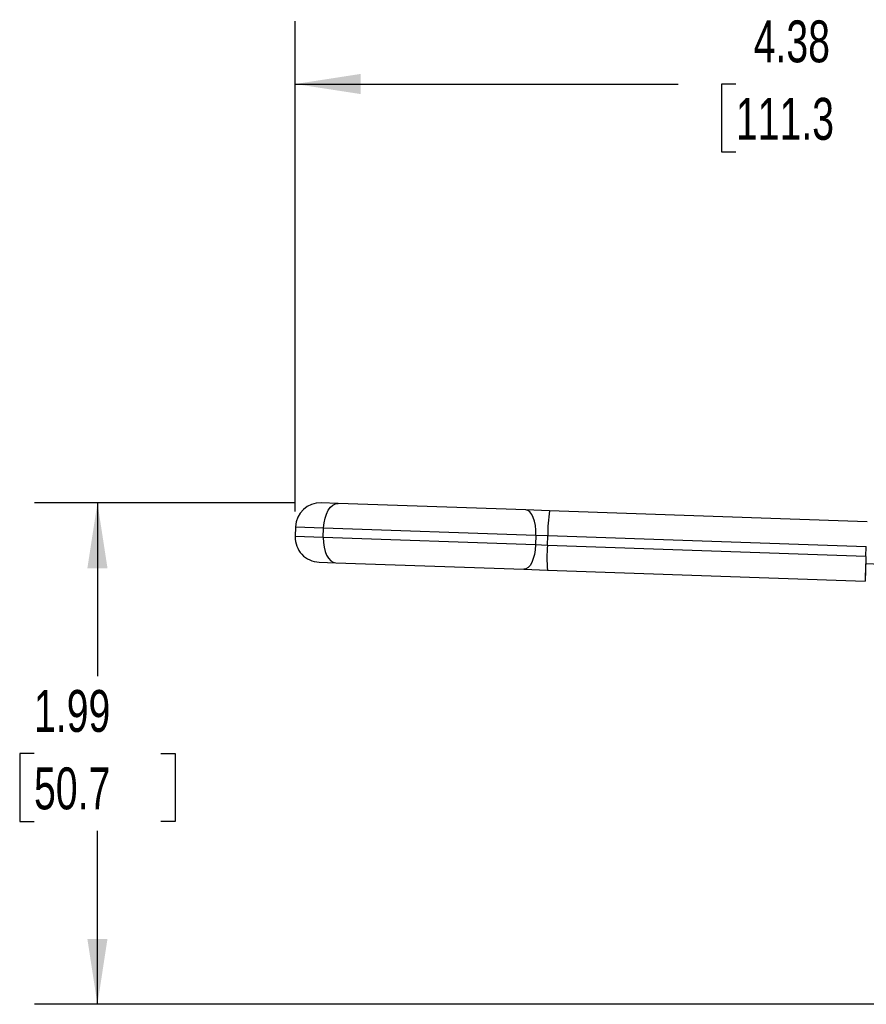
# Model space of a CAD drawing. Header units: inches. Extents: x 0.5 to 21.5, y 0.5 to 16.5.
# Tile 9 of 19: x 11.3 to 14.7, y 5.2 to 9.1. Entities that reach past the tile are written whole.
import ezdxf

# ---------------------------------------------------------------- set-up
doc = ezdxf.new("R2010")
doc.units = ezdxf.units.IN
doc.header["$LTSCALE"] = 2
doc.header["$MEASUREMENT"] = 0
doc.linetypes.add('SLD-Solid', pattern=[0])
doc.layers.add('DIMENSIONS', color=140, linetype='SLD-Solid', lineweight=25)
doc.styles.add('SLDTEXTSTYLE0', font='TXT', dxfattribs={"width": 0.7})
doc.dimstyles.new('SLDDIMSTYLE3', dxfattribs={"dimtxt": 0.169922, "dimasz": 0.26, "dimexe": 0, "dimexo": 0.0625, "dimgap": 0.04248, "dimtad": 0, "dimtih": 1, "dimtoh": 1, "dimrnd": 1e-09, "dimzin": 12, "dimdsep": 46, "dimtxsty": 'SLDTEXTSTYLE0', "dimsah": 1, "dimcen": 0.09, "dimadec": 0, "dimazin": 3, "dimtfac": 1, "dimtofl": 0, "dimtmove": 0, "dimatfit": 3, "dimfxl": 0, "dimfrac": 2, "dimtolj": 1, "dimtzin": 12, "dimarcsym": 0})

# ---------------------------------------------------------------- blocks, each defined once
blk = doc.blocks.new('_D_5')
at = {"layer": 'DIMENSIONS'}
for p, q in [((12.4002, 7.2158), (11.363, 7.2158)), ((11.613, 7.2158), (11.613, 6.5265)), ((11.3606, 6.2184), (11.3035, 6.2184)), ((11.3035, 6.2184), (11.3035, 5.9483)), ((11.8655, 6.2184), (11.9226, 6.2184)), ((11.9226, 6.2184), (11.9226, 5.9483)), ((11.3035, 5.9483), (11.3606, 5.9483)), ((11.9226, 5.9483), (11.8655, 5.9483)), ((11.613, 5.2209), (11.613, 5.9103)), ((16.1911, 5.2209), (11.363, 5.2209))]:
    blk.add_line(p, q, dxfattribs=at)
for points in [[(11.613, 7.2158), (11.573, 6.9558), (11.653, 6.9558)], [(11.613, 5.2209), (11.653, 5.4809), (11.573, 5.4809)]]:
    blk.add_solid(points, dxfattribs=at)
at = {"layer": 'DIMENSIONS', "char_height": 0.16667, "attachment_point": 1, "style": 'SLDTEXTSTYLE0'}
for s, insert in [('1.99', (11.3606, 6.4712)), ('50.7', (11.3606, 6.1631))]:
    blk.add_mtext(s, dxfattribs=dict(at, insert=insert))
blk = doc.blocks.new('_D_7')
at = {"layer": 'DIMENSIONS'}
for p, q in [((12.4005, 7.1815), (12.4005, 9.1319)), ((16.7832, 5.813), (16.7832, 9.1319)), ((12.4005, 8.8819), (13.9243, 8.8819)), ((14.1546, 8.8819), (14.0976, 8.8819)), ((14.0976, 8.8819), (14.0976, 8.6118)), ((14.8009, 8.8819), (14.858, 8.8819)), ((14.858, 8.8819), (14.858, 8.6118)), ((16.7832, 8.8819), (15.0312, 8.8819)), ((14.0976, 8.6118), (14.1546, 8.6118)), ((14.858, 8.6118), (14.8009, 8.6118))]:
    blk.add_line(p, q, dxfattribs=at)
for points in [[(12.4005, 8.8819), (12.6605, 8.8419), (12.6605, 8.9219)], [(16.7832, 8.8819), (16.5232, 8.9219), (16.5232, 8.8419)]]:
    blk.add_solid(points, dxfattribs=at)
at = {"layer": 'DIMENSIONS', "char_height": 0.16667, "attachment_point": 1, "style": 'SLDTEXTSTYLE0'}
for s, insert in [('4.38', (14.2253, 9.1348)), ('111.3', (14.1546, 8.8267))]:
    blk.add_mtext(s, dxfattribs=dict(at, insert=insert))

msp = doc.modelspace()

# ---------------------------------------------------------------- linework, layer by layer
for p, q in [((12.5707, 7.2134), (12.5037, 7.2158)), ((13.3184, 7.1873), (12.5707, 7.2134)), ((13.4124, 7.184), (13.3184, 7.1873)), ((14.6772, 7.1399), (13.4124, 7.184)), ((12.4019, 7.1208), (12.4005, 7.0815)), ((12.4019, 7.1208), (12.5135, 7.1169)), ((12.5122, 7.0776), (12.5135, 7.1169)), ((12.5135, 7.1169), (13.3584, 7.0874)), ((12.5122, 7.0776), (12.4005, 7.0815)), ((13.357, 7.0481), (12.5122, 7.0776)), ((13.3584, 7.0874), (13.357, 7.0481)), ((13.3584, 7.0874), (13.4054, 7.0858)), ((13.404, 7.0465), (13.4054, 7.0858)), ((13.4054, 7.0858), (14.6737, 7.0415)), ((13.404, 7.0465), (13.357, 7.0481)), ((14.6723, 7.0022), (13.404, 7.0465)), ((14.6723, 7.0022), (14.6737, 7.0415)), ((12.4954, 6.9797), (12.5624, 6.9774)), ((12.5624, 6.9774), (13.3102, 6.9513)), ((14.8178, 6.9675), (14.6714, 6.9727)), ((13.3102, 6.9513), (13.4041, 6.948)), ((13.4041, 6.948), (14.669, 6.9038)), ((14.6696, 6.9038), (14.669, 6.9038))]:
    msp.add_line(p, q)
at = {"flags": 128}
for points in [[(12.5135, 7.1169), (12.5153, 7.1361), (12.519, 7.1544), (12.5245, 7.1713), (12.5317, 7.186), (12.5403, 7.1979), (12.5499, 7.2067), (12.5601, 7.2119), (12.5707, 7.2134)], [(13.3584, 7.0874), (13.3582, 7.1067), (13.3564, 7.1252), (13.353, 7.1424), (13.3481, 7.1574), (13.3419, 7.1699), (13.3347, 7.1793), (13.3268, 7.1851), (13.3184, 7.1873)], [(12.5122, 7.0776), (12.5125, 7.0584), (12.5149, 7.0398), (12.5193, 7.0226), (12.5255, 7.0075), (12.5332, 6.995), (12.5421, 6.9856), (12.552, 6.9796), (12.5624, 6.9774)], [(13.357, 7.0481), (13.3555, 7.0289), (13.3524, 7.0106), (13.3478, 6.9937), (13.3419, 6.979), (13.3349, 6.967), (13.327, 6.9582), (13.3187, 6.9528), (13.3102, 6.9513)]]:
    msp.add_lwpolyline(points, dxfattribs=at)
for centre, radius, start, end in [((12.5002, 7.1174), 0.0984, 88, 178), ((14.0849, 7.0867), 0.6795, 171.7605, 180.0725), ((12.4989, 7.0781), 0.0984, 178, 268), ((14.0818, 6.9982), 0.6795, 175.9275, 184.2395)]:
    msp.add_arc(centre, radius, start, end)
for centre, start_param, end_param in [((14.6724, 7.0022), 1.570796, 3.141593), ((14.673, 7.0021), 3.141593, 4.407696)]:
    msp.add_ellipse(centre, major_axis=(0.0034, 0.0984), ratio=0.001482, start_param=start_param, end_param=end_param)

# ---------------------------------------------------------------- dimensions: what is measured, and where the dimension line sits
at = {"layer": 'DIMENSIONS'}
dim = msp.add_linear_dim(base=(16.7832, 8.8819), p1=(12.4005, 7.0815), p2=(16.7832, 5.713), dimstyle='SLDDIMSTYLE3', dxfattribs=at)
dim.commit()
dim.dimension.update_dxf_attribs({"geometry": '_D_7', "text_midpoint": (14.4778, 8.8819), "dimtype": 160})
dim = msp.add_linear_dim(base=(11.613, 7.2158), p1=(16.2911, 5.2209), p2=(12.5002, 7.2158), angle=90, dimstyle='SLDDIMSTYLE3', dxfattribs=at)
dim.commit()
dim.dimension.update_dxf_attribs({"geometry": '_D_5', "text_midpoint": (11.613, 6.2184), "dimtype": 160})

doc.saveas('drawing.dxf')
